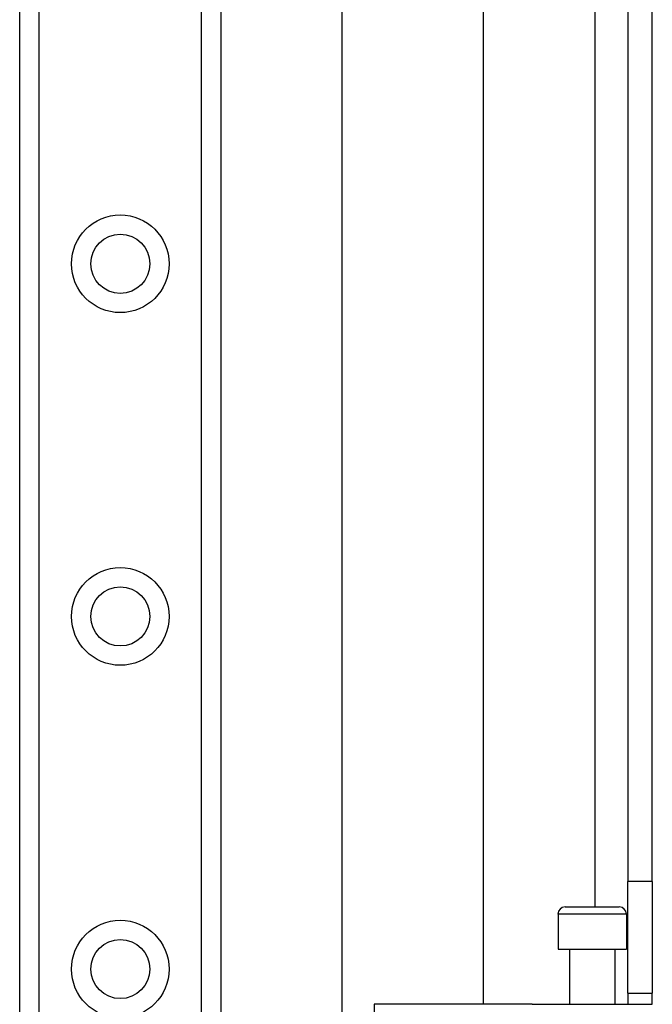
# Model space of a CAD drawing. Header units: inches. Extents: x 8 to 147, y 12 to 95.
# Tile 26 of 82: x 44.09 to 46.36, y 37.83 to 41.37. Entities that reach past the tile are written whole.
import ezdxf

# ---------------------------------------------------------------- set-up
doc = ezdxf.new("R2010")
doc.units = ezdxf.units.IN
doc.header["$LTSCALE"] = 9.374161
doc.header["$MEASUREMENT"] = 0
doc.layers.add('Visible Edges(ANSI)', color=7, linetype='Continuous', lineweight=25)
doc.layers.add('Visible Tangent Edges(ANSI)', color=7, linetype='Continuous', lineweight=25)

msp = doc.modelspace()

# ---------------------------------------------------------------- linework, layer by layer
at = {"layer": 'Visible Edges(ANSI)'}
for p, q in [((44.0868, 32.4652), (44.0868, 75.1386)), ((44.8106, 75.1386), (44.8106, 32.4652)), ((45.247, 36.7814), (45.247, 53.2404)), ((45.754, 52.192), (45.754, 37.8299)), ((46.2749, 51.7502), (46.2749, 38.2716)), ((46.3625, 38.2716), (46.3625, 51.7502)), ((46.2749, 37.8698), (46.2749, 38.2716)), ((46.3625, 38.2716), (46.3625, 37.8698)), ((46.0485, 38.1797), (46.2437, 38.1797)), ((46.0232, 38.1544), (46.0232, 38.0276)), ((46.2691, 38.1544), (46.2691, 38.0276)), ((46.0232, 38.0276), (46.2691, 38.0276)), ((46.065, 38.0276), (46.065, 37.8299)), ((46.2272, 38.0276), (46.2272, 37.8299)), ((46.2749, 37.8698), (46.3625, 37.8698)), ((46.2749, 37.8698), (46.2749, 37.8299)), ((46.3625, 37.8299), (46.3625, 37.8698)), ((45.6446, 37.8299), (45.362, 37.8299)), ((45.8372, 37.8299), (45.6446, 37.8299)), ((45.9303, 37.8299), (45.8372, 37.8299)), ((45.9303, 37.8299), (46.3623, 37.8299))]:
    msp.add_line(p, q, dxfattribs=at)
for centre in [(44.4487, 40.4918), (44.4487, 39.2242), (44.4487, 37.9565)]:
    msp.add_circle(centre, 0.1063, dxfattribs=at)
for centre, start, end in [((46.0485, 38.1544), 90, 180), ((46.2437, 38.1544), 0, 90)]:
    msp.add_arc(centre, 0.0254, start, end, dxfattribs=at)
at = {"layer": 'Visible Tangent Edges(ANSI)'}
for p, q in [((44.1561, 75.1386), (44.1561, 32.4652)), ((44.7412, 32.4652), (44.7412, 75.1386)), ((46.1551, 51.8421), (46.1551, 38.1797)), ((46.3625, 38.2716), (46.2749, 38.2716)), ((46.2691, 38.1544), (46.0232, 38.1544)), ((45.362, 37.8299), (45.362, 37.4421))]:
    msp.add_line(p, q, dxfattribs=at)
for centre in [(44.4487, 40.4918), (44.4487, 39.2242), (44.4487, 37.9565)]:
    msp.add_circle(centre, 0.1756, dxfattribs=at)

doc.saveas('drawing.dxf')
